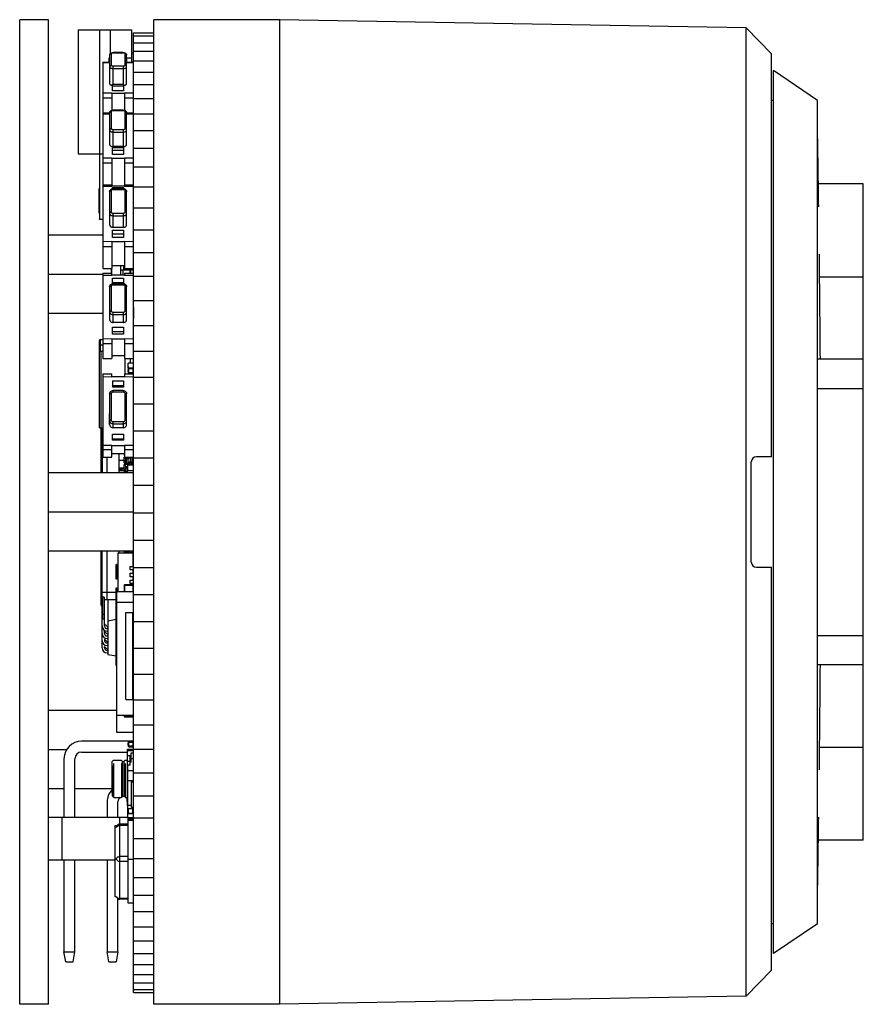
# Model space of a CAD drawing. Header units: inches. Extents: x -96 to 193, y -89 to 116.
# Tile 17 of 18: x 59 to 108, y -14 to 44. Entities that reach past the tile are written whole.
import ezdxf

# ---------------------------------------------------------------- set-up
doc = ezdxf.new("R2010")
doc.units = ezdxf.units.IN
doc.header["$LTSCALE"] = 1.21
doc.header["$MEASUREMENT"] = 0
doc.layers.get('0').update_dxf_attribs({"linetype": 'CONTINUOUS'})
doc.layers.add('IMPORTED12', color=7, linetype='CONTINUOUS')

msp = doc.modelspace()

# ---------------------------------------------------------------- linework, layer by layer
at = {"color": 7, "linetype": 'Continuous'}
for p, q in [((58.697, -14.419), (58.697, 43.581)), ((60.397, 43.581), (58.697, 43.581)), ((60.397, -14.419), (60.397, 43.581)), ((66.597, -14.419), (66.597, 43.581)), ((73.997, 43.581), (66.597, 43.581)), ((73.997, 43.581), (73.997, -14.419)), ((101.498, 43.101), (73.997, 43.581)), ((62.147, 42.981), (62.147, 35.681)), ((62.147, 42.981), (65.307, 42.981)), ((63.427, 35.681), (63.427, 42.981)), ((64.027, 42.981), (64.027, 41.576)), ((65.307, 41.088), (65.307, 42.981)), ((101.498, -13.938), (101.498, 43.101)), ((102.997, 41.575), (101.498, 43.101)), ((65.397, -13.732), (65.397, 42.809)), ((65.397, 42.809), (66.597, 42.809)), ((65.397, 42.628), (66.597, 42.628)), ((65.397, 42.224), (66.597, 42.224)), ((63.977, 41.088), (63.977, 41.331)), ((63.997, 41.331), (63.977, 41.331)), ((63.997, 41.289), (63.977, 41.289)), ((63.997, 41.498), (63.997, 39.808)), ((64.097, 40.886), (64.097, 41.588)), ((64.197, 41.632), (64.197, 41.642)), ((64.797, 41.642), (64.197, 41.642)), ((64.197, 41.632), (64.797, 41.632)), ((64.797, 41.642), (64.797, 41.632)), ((64.897, 41.588), (64.897, 40.886)), ((64.997, 39.808), (64.997, 41.498)), ((64.997, 41.331), (65.307, 41.331)), ((65.007, 41.088), (65.007, 41.331)), ((65.397, 41.619), (65.307, 41.619)), ((65.397, 41.733), (66.597, 41.733)), ((102.997, 17.831), (102.997, 41.575)), ((63.597, 41.088), (63.597, 28.929)), ((63.597, 41.088), (63.997, 41.088)), ((63.597, 41.068), (63.997, 41.067)), ((64.197, 39.792), (64.197, 40.842)), ((64.797, 40.842), (64.197, 40.842)), ((64.197, 40.709), (64.797, 40.709)), ((64.797, 40.842), (64.797, 39.792)), ((64.997, 41.088), (65.397, 41.088)), ((64.997, 41.067), (65.397, 41.068)), ((65.397, 41.092), (65.307, 41.092)), ((65.397, 41.157), (66.597, 41.157)), ((65.397, 40.497), (66.597, 40.497)), ((103.097, -11.419), (103.097, 40.581)), ((105.697, 38.831), (103.097, 40.581)), ((64.172, 39.391), (64.172, 39.792)), ((64.172, 39.792), (64.822, 39.792)), ((64.822, 39.661), (64.172, 39.661)), ((64.822, 39.792), (64.822, 39.391)), ((65.397, 39.755), (66.597, 39.755)), ((64.125, 39.251), (63.597, 39.249)), ((63.597, 38.981), (64.125, 38.981)), ((64.125, 39.252), (64.125, 38.245)), ((64.125, 39.251), (64.87, 39.251)), ((64.822, 39.391), (64.172, 39.391)), ((64.87, 39.252), (64.87, 38.245)), ((65.397, 39.249), (64.87, 39.251)), ((64.87, 38.981), (65.397, 38.981)), ((65.397, 38.934), (66.597, 38.934)), ((103.097, 38.831), (102.997, 38.831)), ((105.697, -9.669), (105.697, 38.831)), ((63.597, 38.086), (63.997, 38.086)), ((63.597, 38.041), (63.997, 38.039)), ((63.997, 38.094), (63.997, 36.232)), ((64.097, 37.164), (64.097, 38.171)), ((64.197, 38.234), (64.197, 38.257)), ((64.797, 38.257), (64.197, 38.257)), ((64.197, 38.234), (64.797, 38.234)), ((64.797, 38.257), (64.797, 38.234)), ((64.897, 38.171), (64.897, 37.164)), ((64.997, 36.232), (64.997, 38.094)), ((64.997, 38.086), (65.397, 38.086)), ((64.997, 38.039), (65.397, 38.041)), ((65.397, 38.036), (66.597, 38.036)), ((64.197, 36.106), (64.197, 37.101)), ((64.797, 37.101), (64.197, 37.101)), ((64.197, 36.961), (64.797, 36.961)), ((64.797, 37.101), (64.797, 36.106)), ((65.397, 37.064), (66.597, 37.064)), ((64.172, 35.634), (64.172, 36.056)), ((64.172, 36.056), (64.822, 36.056)), ((64.797, 36.106), (64.197, 36.106)), ((64.822, 36.056), (64.822, 35.634)), ((65.397, 36.022), (66.597, 36.022)), ((62.147, 35.681), (63.597, 35.681)), ((63.397, 35.681), (63.397, 31.822)), ((64.125, 35.433), (63.597, 35.429)), ((64.125, 35.433), (64.125, 33.768)), ((64.125, 35.433), (64.87, 35.433)), ((64.822, 35.867), (64.172, 35.867)), ((64.822, 35.634), (64.172, 35.634)), ((64.87, 35.433), (64.87, 33.768)), ((65.397, 35.429), (64.87, 35.433)), ((63.597, 35.148), (64.125, 35.148)), ((64.87, 35.148), (65.397, 35.148)), ((65.397, 34.911), (66.597, 34.911)), ((63.385, 32.181), (63.385, 33.643)), ((63.597, 33.85), (64.125, 33.85)), ((63.597, 33.773), (64.125, 33.769)), ((64.87, 33.768), (64.125, 33.768)), ((64.172, 33.622), (64.172, 33.702)), ((64.172, 33.702), (64.822, 33.702)), ((64.822, 33.702), (64.822, 33.622)), ((64.87, 33.85), (65.397, 33.85)), ((64.87, 33.769), (65.397, 33.773)), ((65.397, 33.737), (66.597, 33.737)), ((108.397, 33.915), (105.727, 33.915)), ((108.397, -4.752), (108.397, 33.915)), ((63.997, 33.446), (63.997, 31.508)), ((64.097, 32.247), (64.097, 33.507)), ((64.197, 33.586), (64.197, 33.625)), ((64.797, 33.625), (64.197, 33.625)), ((64.197, 33.586), (64.797, 33.586)), ((64.797, 33.625), (64.797, 33.586)), ((64.897, 33.507), (64.897, 32.247)), ((64.997, 31.508), (64.997, 33.446)), ((65.397, 32.502), (66.597, 32.502)), ((64.197, 31.35), (64.197, 32.168)), ((64.797, 32.168), (64.197, 32.168)), ((64.197, 32.027), (64.797, 32.027)), ((64.797, 32.168), (64.797, 31.35)), ((63.397, 31.816), (63.397, 31.822)), ((63.397, 31.822), (63.597, 31.822)), ((63.597, 31.816), (63.397, 31.816)), ((64.797, 31.35), (64.197, 31.35)), ((63.597, 30.881), (60.397, 30.881)), ((64.172, 30.759), (64.172, 31.18)), ((64.172, 31.18), (64.822, 31.18)), ((64.822, 30.944), (64.172, 30.944)), ((64.822, 30.759), (64.172, 30.759)), ((64.822, 31.18), (64.822, 30.759)), ((65.397, 31.211), (66.597, 31.211)), ((64.125, 30.508), (63.597, 30.503)), ((63.597, 30.222), (64.125, 30.222)), ((64.125, 30.508), (64.125, 28.929)), ((64.125, 30.508), (64.87, 30.508)), ((64.87, 30.508), (64.87, 28.929)), ((65.397, 30.503), (64.87, 30.508)), ((64.87, 30.222), (65.397, 30.222)), ((65.397, 29.867), (66.597, 29.867)), ((64.125, 29.093), (64.87, 29.093)), ((64.632, 29.093), (64.632, 28.523)), ((64.812, 29.093), (64.812, 28.841)), ((63.597, 28.581), (60.397, 28.581)), ((63.597, 28.929), (64.125, 28.929)), ((63.597, 28.645), (63.597, 23.615)), ((63.597, 28.645), (64.125, 28.645)), ((63.597, 28.529), (64.125, 28.524)), ((64.097, 28.929), (64.097, 28.645)), ((64.114, 28.645), (64.114, 28.929)), ((64.125, 28.523), (64.125, 28.645)), ((64.87, 28.523), (64.125, 28.523)), ((64.632, 28.841), (65.397, 28.841)), ((64.787, 28.523), (64.787, 28.841)), ((64.87, 28.929), (65.397, 28.929)), ((64.87, 28.645), (64.87, 28.523)), ((64.87, 28.645), (65.397, 28.645)), ((64.87, 28.524), (65.397, 28.529)), ((65.2, 28.645), (65.2, 28.841)), ((65.217, 28.841), (65.217, 28.645)), ((65.381, 28.929), (65.381, 28.841)), ((65.397, 28.475), (66.597, 28.475)), ((105.775, 28.442), (108.397, 28.442)), ((64.097, 26.431), (64.097, 27.881)), ((64.172, 28.026), (64.172, 28.361)), ((64.172, 28.361), (64.822, 28.361)), ((64.822, 28.09), (64.172, 28.09)), ((64.797, 28.029), (64.197, 28.029)), ((64.197, 27.971), (64.797, 27.971)), ((64.797, 28.029), (64.797, 27.971)), ((64.822, 28.361), (64.822, 28.026)), ((64.897, 27.881), (64.897, 26.431)), ((63.997, 27.839), (63.997, 25.924)), ((64.997, 25.924), (64.997, 27.839)), ((65.397, 27.039), (66.597, 27.039)), ((63.597, 26.281), (60.397, 26.281)), ((64.197, 25.742), (64.197, 26.34)), ((64.797, 26.34), (64.197, 26.34)), ((64.197, 26.207), (64.797, 26.207)), ((64.797, 26.34), (64.797, 25.742)), ((64.797, 25.742), (64.197, 25.742)), ((65.397, 25.564), (66.597, 25.564)), ((64.172, 25.063), (64.172, 25.461)), ((64.172, 25.461), (64.822, 25.461)), ((64.822, 25.189), (64.172, 25.189)), ((64.822, 25.063), (64.172, 25.063)), ((64.822, 25.461), (64.822, 25.063)), ((63.397, 19.538), (63.397, 24.688)), ((63.397, 24.438), (63.597, 24.438)), ((63.447, 24.738), (63.43, 24.735)), ((63.447, 24.738), (63.447, 24.058)), ((63.447, 24.738), (63.597, 24.738)), ((64.125, 24.773), (63.597, 24.768)), ((63.597, 24.502), (64.125, 24.502)), ((64.125, 24.773), (64.125, 23.615)), ((64.125, 24.773), (64.87, 24.773)), ((64.87, 24.773), (64.87, 23.615)), ((65.397, 24.768), (64.87, 24.773)), ((64.87, 24.502), (65.397, 24.502)), ((63.397, 24.058), (63.597, 24.058)), ((63.597, 24.038), (63.397, 24.038)), ((63.497, 16.881), (63.497, 24.058)), ((64.125, 23.802), (64.87, 23.802)), ((65.397, 24.054), (66.597, 24.054)), ((63.597, 23.615), (64.125, 23.615)), ((64.87, 23.615), (65.397, 23.615)), ((64.897, 23.615), (64.897, 22.713)), ((65.097, 23.045), (65.097, 23.346)), ((65.397, 23.346), (65.097, 23.346)), ((65.197, 23.615), (65.197, 23.346)), ((108.397, 23.581), (105.697, 23.581)), ((63.597, 22.713), (63.597, 17.821)), ((63.597, 22.713), (64.125, 22.713)), ((64.125, 22.548), (64.125, 22.713)), ((64.87, 22.713), (64.87, 22.548)), ((64.87, 22.713), (65.397, 22.713)), ((65.09, 22.857), (65.09, 22.964)), ((65.09, 22.964), (65.093, 22.964)), ((65.093, 22.875), (65.09, 22.875)), ((65.09, 22.867), (65.093, 22.867)), ((65.09, 22.858), (65.093, 22.858)), ((65.09, 22.857), (65.093, 22.857)), ((65.093, 23.029), (65.093, 22.785)), ((65.093, 23.029), (65.397, 23.029)), ((65.367, 22.785), (65.093, 22.785)), ((65.096, 23.162), (65.096, 23.044)), ((65.096, 23.162), (65.097, 23.162)), ((65.096, 23.126), (65.097, 23.126)), ((65.096, 23.087), (65.097, 23.087)), ((65.097, 23.08), (65.096, 23.08)), ((65.096, 23.058), (65.097, 23.058)), ((65.123, 22.754), (65.123, 23.059)), ((65.367, 23.059), (65.123, 23.059)), ((65.123, 22.754), (65.367, 22.754)), ((65.197, 22.754), (65.197, 22.713)), ((65.367, 23.059), (65.367, 22.754)), ((63.597, 22.554), (64.125, 22.549)), ((64.87, 22.548), (64.125, 22.548)), ((64.172, 22.299), (64.172, 21.943)), ((64.172, 22.299), (64.822, 22.299)), ((64.822, 22.299), (64.822, 21.943)), ((64.87, 22.549), (65.397, 22.554)), ((65.397, 22.515), (66.597, 22.515)), ((63.997, 21.536), (63.997, 19.742)), ((64.097, 19.992), (64.097, 21.557)), ((64.822, 22.005), (64.172, 22.005)), ((64.822, 21.943), (64.172, 21.943)), ((64.197, 21.655), (64.197, 21.734)), ((64.797, 21.734), (64.197, 21.734)), ((64.197, 21.655), (64.797, 21.655)), ((64.797, 21.734), (64.797, 21.655)), ((64.897, 21.557), (64.897, 19.992)), ((64.997, 19.742), (64.997, 21.536)), ((105.697, 21.858), (108.397, 21.858)), ((65.397, 20.95), (66.597, 20.95)), ((64.197, 19.547), (64.197, 19.894)), ((64.797, 19.894), (64.197, 19.894)), ((64.197, 19.775), (64.797, 19.775)), ((64.797, 19.894), (64.797, 19.547)), ((63.397, 19.538), (63.597, 19.538)), ((63.522, 16.881), (63.522, 19.538)), ((63.547, 19.538), (63.547, 16.881)), ((63.597, 19.266), (63.547, 19.266)), ((63.572, 19.538), (63.572, 19.266)), ((64.172, 18.813), (64.172, 19.169)), ((64.172, 19.169), (64.822, 19.169)), ((64.797, 19.547), (64.197, 19.547)), ((64.822, 19.169), (64.822, 18.813)), ((65.397, 19.365), (66.597, 19.365)), ((64.822, 18.875), (64.172, 18.875)), ((64.822, 18.813), (64.172, 18.813)), ((64.125, 18.501), (63.597, 18.495)), ((63.597, 18.258), (64.125, 18.258)), ((64.125, 17.821), (64.125, 18.501)), ((64.125, 18.501), (64.87, 18.501)), ((64.125, 18.024), (64.87, 18.024)), ((64.547, 18.024), (64.547, 16.881)), ((64.847, 18.024), (64.847, 17.916)), ((64.87, 18.501), (64.87, 17.821)), ((65.397, 18.495), (64.87, 18.501)), ((64.87, 18.258), (65.397, 18.258)), ((63.597, 17.821), (64.125, 17.821)), ((63.847, 16.881), (63.847, 17.821)), ((64.947, 17.616), (64.547, 17.616)), ((64.847, 17.916), (64.87, 17.938)), ((64.87, 17.916), (64.847, 17.916)), ((64.847, 17.481), (64.847, 17.816)), ((64.947, 17.716), (64.847, 17.816)), ((64.847, 17.816), (65.197, 17.816)), ((64.947, 17.581), (64.847, 17.481)), ((64.847, 17.481), (64.947, 17.481)), ((64.87, 17.821), (65.397, 17.821)), ((64.947, 17.466), (64.947, 17.716)), ((64.977, 17.716), (64.947, 17.716)), ((65.097, 17.706), (64.947, 17.706)), ((64.947, 17.466), (65.097, 17.466)), ((64.977, 17.716), (64.977, 17.466)), ((65.067, 17.716), (65.067, 17.466)), ((65.097, 17.716), (65.067, 17.716)), ((65.097, 17.716), (65.197, 17.816)), ((65.097, 17.466), (65.097, 17.716)), ((65.097, 17.541), (65.297, 17.541)), ((65.097, 17.481), (65.197, 17.481)), ((65.138, 17.541), (65.197, 17.481)), ((65.197, 17.816), (65.197, 17.481)), ((65.215, 17.333), (65.215, 17.466)), ((65.397, 17.466), (65.215, 17.466)), ((65.29, 17.466), (65.29, 17.333)), ((65.297, 17.821), (65.297, 17.333)), ((65.397, 17.764), (66.597, 17.764)), ((101.797, 11.631), (101.797, 17.531)), ((102.997, 17.831), (102.097, 17.831)), ((65.397, 16.881), (60.397, 16.881)), ((64.547, 17.181), (64.947, 17.181)), ((64.947, 17.016), (64.547, 17.016)), ((64.597, 17.181), (64.597, 17.016)), ((64.647, 17.181), (64.647, 17.016)), ((64.909, 17.066), (64.647, 17.138)), ((64.791, 17.099), (64.647, 17.059)), ((64.847, 17.181), (64.847, 17.381)), ((64.847, 17.381), (64.947, 17.281)), ((65.197, 17.381), (64.847, 17.381)), ((64.847, 17.016), (64.847, 16.881)), ((64.909, 17.066), (64.945, 17.066)), ((64.913, 16.881), (64.947, 16.916)), ((64.945, 17.016), (64.945, 17.181)), ((64.947, 16.916), (64.947, 17.281)), ((64.947, 17.271), (65.072, 17.271)), ((65.062, 17.166), (64.947, 17.166)), ((64.947, 16.926), (65.052, 16.926)), ((64.947, 16.916), (65.052, 16.916)), ((64.977, 16.926), (64.977, 17.271)), ((65.052, 16.881), (65.052, 17.005)), ((65.062, 17.084), (65.062, 17.241)), ((65.072, 17.241), (65.062, 17.241)), ((65.072, 17.163), (65.062, 17.163)), ((65.072, 17.084), (65.062, 17.084)), ((65.067, 17.241), (65.067, 17.271)), ((65.072, 17.003), (65.072, 17.333)), ((65.397, 17.333), (65.072, 17.333)), ((65.397, 17.003), (65.072, 17.003)), ((65.197, 17.381), (65.149, 17.333)), ((65.197, 17.333), (65.197, 17.381)), ((65.397, 16.154), (66.597, 16.154)), ((65.397, 14.581), (60.397, 14.581)), ((65.397, 14.539), (66.597, 14.539)), ((65.397, 12.923), (66.597, 12.923)), ((65.397, 12.281), (60.397, 12.281)), ((63.497, 9.081), (63.497, 12.281)), ((63.522, 9.081), (63.522, 12.281)), ((63.547, 8.564), (63.547, 12.281)), ((63.847, 9.431), (63.847, 12.281)), ((64.547, 12.281), (64.547, 12.159)), ((64.847, 12.281), (64.847, 12.159)), ((64.947, 12.216), (64.882, 12.281)), ((64.947, 12.159), (64.947, 12.216)), ((64.977, 12.216), (64.947, 12.216)), ((65.097, 12.206), (64.947, 12.206)), ((64.977, 12.216), (64.977, 12.159)), ((65.067, 12.216), (65.067, 12.159)), ((65.097, 12.216), (65.067, 12.216)), ((65.163, 12.281), (65.097, 12.216)), ((65.097, 12.159), (65.097, 12.216)), ((65.197, 12.159), (65.197, 12.281)), ((65.297, 12.281), (65.297, 12.169)), ((64.477, 12.159), (64.477, 9.876)), ((65.377, 12.159), (64.477, 12.159)), ((65.397, 12.169), (65.197, 12.169)), ((65.377, 11.369), (65.377, 12.159)), ((65.397, 11.869), (65.377, 11.869)), ((65.377, 11.769), (65.397, 11.769)), ((65.377, 11.686), (65.382, 11.686)), ((65.382, 11.547), (65.382, 11.686)), ((65.397, 11.666), (65.382, 11.666)), ((64.377, 10.627), (64.377, 11.493)), ((64.397, 11.493), (64.377, 11.493)), ((64.397, 11.469), (64.377, 11.469)), ((64.397, 11.493), (64.397, 10.627)), ((65.197, 11.169), (65.197, 11.369)), ((65.197, 11.369), (65.397, 11.369)), ((65.397, 11.169), (65.197, 11.169)), ((65.397, 11.547), (65.377, 11.547)), ((65.397, 11.546), (65.377, 11.546)), ((65.377, 11.519), (65.397, 11.519)), ((65.377, 10.969), (65.377, 11.169)), ((65.397, 11.313), (66.597, 11.313)), ((102.097, 11.331), (102.997, 11.331)), ((102.997, -12.412), (102.997, 11.331)), ((64.397, 10.652), (64.377, 10.652)), ((64.397, 10.627), (64.377, 10.627)), ((65.197, 10.769), (65.197, 10.969)), ((65.197, 10.969), (65.397, 10.969)), ((65.397, 10.769), (65.197, 10.769)), ((65.197, 10.369), (65.197, 10.569)), ((65.197, 10.569), (65.397, 10.569)), ((65.377, 10.569), (65.377, 10.769)), ((63.547, 9.866), (64.377, 9.866)), ((64.377, 5.546), (64.377, 10.119)), ((64.377, 10.119), (64.397, 10.119)), ((64.377, 10.118), (64.397, 10.118)), ((64.377, 10.072), (64.397, 10.072)), ((64.377, 9.958), (64.397, 9.958)), ((64.397, 10.119), (64.397, 1.61)), ((65.397, 9.876), (64.397, 9.876)), ((64.862, 10.28), (64.862, 9.876)), ((64.862, 10.28), (65.382, 10.28)), ((64.882, 9.876), (64.882, 10.3)), ((65.362, 10.3), (64.882, 10.3)), ((65.397, 10.369), (65.197, 10.369)), ((65.362, 10.3), (65.362, 9.876)), ((65.377, 10.293), (65.377, 10.369)), ((65.382, 9.876), (65.382, 10.28)), ((65.382, 10.169), (65.397, 10.169)), ((65.397, 9.969), (65.382, 9.969)), ((63.672, 9.566), (63.547, 9.566)), ((63.572, 9.566), (63.572, 8.266)), ((63.672, 9.566), (63.672, 8.266)), ((63.697, 7.866), (63.697, 9.431)), ((63.697, 9.431), (64.377, 9.431)), ((63.897, 9.431), (63.897, 8.16)), ((64.377, 9.74), (64.397, 9.74)), ((64.377, 9.408), (64.397, 9.408)), ((65.397, 9.713), (66.597, 9.713)), ((63.497, 9.081), (63.547, 9.081)), ((64.377, 9.009), (64.397, 9.009)), ((65.397, 9.258), (64.397, 9.258)), ((63.572, 8.566), (63.547, 8.564)), ((63.547, 7.866), (63.547, 8.564)), ((63.697, 8.266), (63.547, 8.266)), ((63.572, 8.566), (63.672, 8.566)), ((64.377, 8.246), (63.887, 8.16)), ((63.887, 8.16), (63.887, 6.189)), ((64.377, 8.594), (64.397, 8.594)), ((64.947, 3.53), (64.947, 8.652)), ((64.947, 8.652), (65.372, 8.652)), ((65.372, 3.53), (65.372, 8.652)), ((65.397, 8.127), (66.597, 8.127)), ((63.547, 6.581), (63.547, 7.831)), ((63.887, 7.796), (63.697, 7.986)), ((63.697, 7.431), (63.697, 7.606)), ((63.697, 7.551), (63.887, 7.361)), ((63.887, 7.716), (63.847, 7.716)), ((63.887, 7.566), (63.847, 7.566)), ((63.697, 7.086), (63.697, 7.016)), ((63.887, 6.896), (63.697, 7.086)), ((63.847, 7.281), (63.887, 7.281)), ((63.847, 7.131), (63.887, 7.131)), ((105.697, 7.305), (108.397, 7.305)), ((63.697, 6.581), (63.697, 6.651)), ((63.697, 6.651), (63.887, 6.461)), ((63.887, 6.866), (63.847, 6.866)), ((63.887, 6.716), (63.847, 6.716)), ((63.847, 6.431), (63.887, 6.431)), ((64.377, 6.69), (64.397, 6.69)), ((65.397, 6.563), (66.597, 6.563)), ((63.847, 6.281), (63.887, 6.281)), ((63.887, 6.189), (64.377, 6.103)), ((64.397, 6.153), (64.377, 6.153)), ((64.377, 6.059), (64.397, 6.059)), ((64.377, 5.986), (64.397, 5.986)), ((64.377, 5.939), (64.397, 5.939)), ((64.377, 5.934), (64.397, 5.934)), ((64.377, 5.875), (64.397, 5.875)), ((64.377, 5.859), (64.397, 5.859)), ((64.377, 5.788), (64.397, 5.788)), ((64.377, 5.709), (64.397, 5.709)), ((64.377, 5.641), (64.397, 5.641)), ((64.377, 5.603), (64.397, 5.603)), ((64.377, 5.546), (64.397, 5.546)), ((108.397, 5.581), (105.697, 5.581)), ((65.397, 5.023), (66.597, 5.023)), ((64.947, 3.53), (65.372, 3.53)), ((65.397, 3.513), (66.597, 3.513)), ((64.397, 2.881), (60.397, 2.881)), ((65.397, 2.6), (64.397, 2.6)), ((64.862, 2.6), (64.862, 2.527)), ((65.382, 2.527), (64.862, 2.527)), ((64.882, 2.507), (64.882, 2.6)), ((64.882, 2.507), (65.362, 2.507)), ((65.362, 2.6), (65.362, 2.507)), ((65.382, 2.527), (65.382, 2.6)), ((65.397, 2.038), (66.597, 2.038)), ((64.397, 1.61), (65.397, 1.61)), ((61.467, 0.581), (60.397, 0.581)), ((65.397, 1.081), (62.347, 1.081)), ((65.047, -2.703), (65.047, 0.611)), ((65.047, 0.611), (65.377, 0.611)), ((65.09, 0.854), (65.09, 0.961)), ((65.09, 0.961), (65.093, 0.961)), ((65.093, 0.873), (65.09, 0.873)), ((65.09, 0.864), (65.093, 0.864)), ((65.09, 0.856), (65.093, 0.856)), ((65.09, 0.854), (65.093, 0.854)), ((65.093, 1.026), (65.093, 0.783)), ((65.093, 1.026), (65.397, 1.026)), ((65.367, 0.783), (65.093, 0.783)), ((65.123, 0.752), (65.123, 1.057)), ((65.367, 1.057), (65.123, 1.057)), ((65.123, 0.752), (65.367, 0.752)), ((65.367, 1.057), (65.367, 0.752)), ((65.377, 0.611), (65.377, 0.384)), ((65.397, 0.602), (66.597, 0.602)), ((105.775, 0.721), (108.397, 0.721)), ((61.307, 0.041), (61.307, -3.419)), ((61.947, -3.419), (61.947, 0.041)), ((62.347, 0.441), (65.047, 0.441)), ((65.047, 0.535), (65.377, 0.535)), ((65.197, 0.218), (65.047, 0.218)), ((65.197, -0.329), (65.197, 0.218)), ((65.247, 0.384), (65.247, -0.171)), ((65.397, 0.384), (65.247, 0.384)), ((65.397, 0.032), (65.247, 0.032)), ((65.397, 0.564), (65.377, 0.564)), ((65.377, 0.423), (65.397, 0.423)), ((64.147, -0.116), (64.217, -0.046)), ((64.147, -1.976), (64.147, -0.116)), ((64.167, -2.158), (64.167, -0.368)), ((64.217, -0.046), (64.677, -0.046)), ((64.237, -2.228), (64.237, -0.228)), ((64.747, -0.116), (64.677, -0.046)), ((64.697, -0.228), (64.697, -2.228)), ((64.747, -0.278), (64.747, -0.116)), ((64.747, -0.116), (64.837, -0.116)), ((64.767, -2.158), (64.767, -0.298)), ((64.837, -0.116), (64.907, -0.046)), ((64.837, -0.116), (64.837, -0.298)), ((64.857, -0.298), (64.857, -2.158)), ((64.907, -0.046), (65.047, -0.046)), ((64.927, -2.228), (64.927, -0.228)), ((65.197, -0.123), (65.047, -0.123)), ((65.067, -0.523), (65.047, -0.523)), ((65.067, -2.88), (65.067, -0.329)), ((65.197, -0.329), (65.067, -0.329)), ((65.047, -1.082), (65.067, -1.082)), ((65.397, -0.669), (65.067, -0.669)), ((65.397, -0.79), (66.597, -0.79)), ((61.307, -1.719), (60.397, -1.719)), ((64.147, -1.719), (61.947, -1.719)), ((65.067, -1.226), (65.397, -1.226)), ((65.267, -1.226), (65.267, -2.821)), ((65.397, -1.339), (65.267, -1.339)), ((64.147, -1.976), (64.167, -1.996)), ((64.167, -2.158), (64.237, -2.228)), ((64.237, -2.228), (64.697, -2.228)), ((64.767, -2.158), (64.697, -2.228)), ((64.767, -2.158), (64.857, -2.158)), ((64.857, -2.158), (64.927, -2.228)), ((64.927, -2.228), (65.047, -2.228)), ((65.027, -2.476), (65.027, -2.228)), ((65.397, -2.134), (66.597, -2.134)), ((63.847, -2.499), (63.847, -3.419)), ((64.487, -3.419), (64.487, -2.499)), ((65.047, -2.476), (65.027, -2.476)), ((65.067, -2.538), (65.047, -2.538)), ((65.047, -2.703), (65.067, -2.703)), ((65.062, -3.258), (65.062, -2.703)), ((65.067, -2.757), (65.062, -2.757)), ((65.062, -2.771), (65.067, -2.771)), ((65.067, -2.772), (65.062, -2.772)), ((65.067, -2.842), (65.062, -2.842)), ((65.062, -2.856), (65.067, -2.856)), ((65.072, -2.885), (65.062, -2.885)), ((65.072, -2.894), (65.062, -2.894)), ((65.267, -2.707), (65.067, -2.707)), ((65.067, -2.88), (65.397, -2.88)), ((65.072, -3.434), (65.072, -2.88)), ((65.097, -2.88), (65.097, -3.183)), ((65.397, -2.821), (65.267, -2.821)), ((65.372, -3.183), (65.372, -2.88)), ((65.072, -3.419), (60.397, -3.419)), ((61.197, -5.919), (61.197, -3.419)), ((64.597, -8.233), (64.597, -3.419)), ((65.072, -2.957), (65.062, -2.957)), ((65.072, -2.97), (65.062, -2.97)), ((65.072, -3.018), (65.062, -3.018)), ((65.072, -3.09), (65.062, -3.09)), ((65.072, -3.093), (65.062, -3.093)), ((65.072, -3.105), (65.062, -3.105)), ((65.072, -3.12), (65.062, -3.12)), ((65.072, -3.134), (65.062, -3.134)), ((65.072, -3.225), (65.062, -3.225)), ((65.062, -3.258), (65.072, -3.258)), ((65.097, -3.13), (65.072, -3.13)), ((65.072, -3.165), (65.097, -3.165)), ((65.397, -3.201), (65.072, -3.201)), ((65.397, -3.434), (65.072, -3.434)), ((65.09, -3.577), (65.09, -3.434)), ((65.09, -3.465), (65.093, -3.465)), ((65.093, -3.478), (65.09, -3.478)), ((65.093, -3.434), (65.093, -3.514)), ((65.372, -3.183), (65.097, -3.183)), ((65.123, -3.587), (65.123, -3.434)), ((65.123, -3.462), (65.367, -3.462)), ((65.123, -3.471), (65.367, -3.471)), ((65.367, -3.434), (65.367, -3.587)), ((65.372, -3.024), (65.397, -3.024)), ((65.397, -3.13), (65.372, -3.13)), ((65.393, -3.093), (65.397, -3.093)), ((65.397, -3.425), (66.597, -3.425)), ((64.297, -3.882), (64.297, -8.06)), ((64.297, -3.882), (64.451, -3.882)), ((65.097, -3.809), (64.597, -3.809)), ((65.097, -3.881), (64.597, -3.881)), ((65.093, -3.496), (65.09, -3.496)), ((65.09, -3.506), (65.093, -3.506)), ((65.09, -3.564), (65.093, -3.564)), ((65.093, -3.577), (65.09, -3.577)), ((65.093, -3.51), (65.093, -3.514)), ((65.095, -3.505), (65.094, -3.508)), ((65.099, -3.501), (65.096, -3.504)), ((65.097, -8.456), (65.097, -3.587)), ((65.397, -3.587), (65.097, -3.587)), ((65.103, -3.498), (65.1, -3.5)), ((65.108, -3.495), (65.105, -3.497)), ((65.123, -3.493), (65.367, -3.493)), ((65.397, -4.66), (66.597, -4.66)), ((108.397, -4.752), (105.727, -4.752)), ((65.097, -5.719), (64.597, -5.719)), ((64.297, -5.919), (60.397, -5.919)), ((61.307, -5.919), (61.307, -11.319)), ((61.947, -11.319), (61.947, -5.919)), ((63.847, -5.919), (63.847, -11.319)), ((64.297, -5.874), (64.397, -5.874)), ((65.097, -6.001), (64.597, -6.001)), ((65.397, -5.885), (65.097, -5.885)), ((65.397, -5.834), (66.597, -5.834)), ((65.397, -6.944), (66.597, -6.944)), ((64.297, -8.06), (64.404, -8.06)), ((65.397, -7.987), (66.597, -7.987)), ((64.487, -11.319), (64.487, -8.196)), ((65.097, -8.186), (64.597, -8.186)), ((65.097, -8.233), (64.597, -8.233)), ((65.397, -8.456), (65.097, -8.456)), ((65.397, -8.959), (66.597, -8.959)), ((65.397, -9.857), (66.597, -9.857)), ((103.097, -9.669), (102.997, -9.669)), ((105.697, -9.669), (103.097, -11.419)), ((65.397, -10.678), (66.597, -10.678)), ((61.307, -11.319), (61.947, -11.319)), ((61.407, -11.919), (61.307, -11.319)), ((61.847, -11.919), (61.947, -11.319)), ((63.847, -11.319), (64.487, -11.319)), ((63.947, -11.919), (63.847, -11.319)), ((64.487, -11.319), (64.387, -11.919)), ((65.397, -11.42), (66.597, -11.42)), ((61.407, -11.919), (61.847, -11.919)), ((63.947, -11.919), (64.387, -11.919)), ((65.397, -12.08), (66.597, -12.08)), ((65.397, -12.656), (66.597, -12.656)), ((102.997, -12.412), (101.498, -13.938)), ((65.397, -13.147), (66.597, -13.147)), ((65.397, -13.55), (66.597, -13.55)), ((65.397, -13.732), (66.597, -13.732)), ((60.397, -14.419), (58.697, -14.419)), ((73.997, -14.419), (66.597, -14.419)), ((101.498, -13.938), (73.997, -14.419))]:
    msp.add_line(p, q, dxfattribs=at)
at = {"color": 6, "linetype": 'Continuous'}
for q in [(65.397, 26.632), (65.407, 25.972)]:
    msp.add_line((65.407, 26.632), q, dxfattribs=at)
at = {"color": 7, "linetype": 'Continuous'}
for centre, radius, start, end in [((-1166.704, 14.581), 1272.602, 0.80931, 1.009113), ((-1166.704, 14.581), 1272.602, 0.405272, 0.684108), ((63.447, 24.688), 0.05, 111.00342, 180), ((65.123, 23.029), 0.0305, 90, 180), ((65.123, 22.785), 0.0305, 180, 270), ((102.097, 17.531), 0.3, 90, 180), ((65.224, 17.005), 0.173, 152.79289, 180), ((65.362, 11.686), 0.02, 0, 39.06369), ((102.097, 11.631), 0.3, 180, 270), ((64.397, 10.016), 0.15, 290.31975, 302.51655), ((64.882, 10.28), 0.02, 90, 180), ((65.362, 10.28), 0.02, 0, 90), ((63.847, 7.866), 0.3, 180, 270), ((63.847, 7.866), 0.15, 180, 270), ((63.847, 7.431), 0.3, 180, 270), ((63.847, 7.016), 0.3, 180, 270), ((63.847, 7.431), 0.15, 180, 270), ((63.847, 7.016), 0.15, 180, 270), ((63.847, 6.581), 0.3, 180, 270), ((63.847, 6.581), 0.15, 180, 270), ((-1166.704, 14.581), 1272.602, 359.315892, 359.594728), ((64.882, 2.527), 0.02, 180, 270), ((65.362, 2.527), 0.02, 270, 0), ((62.347, 0.041), 1.04, 90, 180), ((65.123, 1.026), 0.0305, 90, 180), ((65.123, 0.783), 0.0305, 180, 270), ((62.347, 0.041), 0.4, 90, 180), ((64.887, -2.499), 1.04, 137.39139, 180), ((64.887, -2.499), 0.4, 135.65667, 180), ((65.123, -3.493), 0.0305, 90, 180), ((65.367, -3.493), 0.0305, 0, 90), ((65.367, -3.078), 0.0305, 280.36324, 360), ((65.367, -3.118), 0.0305, 0, 40.89132), ((-1166.704, 14.581), 1272.602, 358.990887, 359.19069), ((64.597, -4.009), 0.2, 90, 180), ((64.597, -4.182), 0.301, 90.00335, 91.96842), ((65.109, -3.514), 0.0166, 157.71523, 163.02825), ((65.112, -3.516), 0.0202, 141.90479, 147.37434), ((65.116, -3.52), 0.0253, 128.7676, 133.69262), ((65.119, -3.525), 0.0312, 117.56589, 121.8477), ((65.122, -3.53), 0.037, 107.70446, 111.3666), ((65.123, -3.532), 0.0395, 101.55079, 107.65154), ((65.123, -3.534), 0.0412, 98.65857, 101.56309), ((65.123, -3.535), 0.0428, 89.99768, 98.61843), ((64.597, -8.033), 0.2, 187.9033, 270)]:
    msp.add_arc(centre, radius, start, end, dxfattribs=at)
msp.add_ellipse((63.672, 8.416), major_axis=(-0.061, 0.137), ratio=1, start_param=-0.585171, end_param=-0.417723, dxfattribs=at)
for points, knots in [([(63.997, 41.498), (63.997, 41.509), (64.001, 41.532), (64.015, 41.563), (64.037, 41.59), (64.064, 41.61), (64.094, 41.624), (64.138, 41.638), (64.174, 41.642), (64.197, 41.642)], [0, 0, 0, 0, 0.125333, 0.249676, 0.372164, 0.493062, 0.614583, 0.739367, 1, 1, 1, 1]), ([(63.997, 41.498), (63.997, 41.51), (64.002, 41.528), (64.014, 41.548), (64.031, 41.567), (64.059, 41.583), (64.084, 41.588), (64.097, 41.588)], [0, 0, 0, 0, 0.237272, 0.358995, 0.483214, 0.738091, 1, 1, 1, 1]), ([(64.097, 41.588), (64.097, 41.591), (64.099, 41.597), (64.105, 41.605), (64.115, 41.613), (64.127, 41.619), (64.142, 41.625), (64.166, 41.63), (64.185, 41.632), (64.197, 41.632)], [0, 0, 0, 0, 0.074839, 0.160279, 0.262334, 0.382745, 0.520291, 0.671907, 1, 1, 1, 1]), ([(64.797, 41.642), (64.821, 41.642), (64.857, 41.638), (64.901, 41.624), (64.931, 41.61), (64.958, 41.59), (64.98, 41.563), (64.994, 41.532), (64.997, 41.509), (64.997, 41.498)], [0, 0, 0, 0, 0.260679, 0.385483, 0.50697, 0.627866, 0.750327, 0.874647, 1, 1, 1, 1]), ([(64.797, 41.632), (64.81, 41.632), (64.829, 41.63), (64.853, 41.625), (64.868, 41.619), (64.88, 41.613), (64.89, 41.605), (64.896, 41.597), (64.897, 41.591), (64.897, 41.588)], [0, 0, 0, 0, 0.328093, 0.479709, 0.617255, 0.737666, 0.839721, 0.925161, 1, 1, 1, 1]), ([(64.897, 41.588), (64.91, 41.588), (64.936, 41.583), (64.964, 41.567), (64.981, 41.548), (64.993, 41.528), (64.997, 41.51), (64.997, 41.498)], [0, 0, 0, 0, 0.261839, 0.516677, 0.640909, 0.762664, 1, 1, 1, 1]), ([(64.097, 40.886), (64.084, 40.886), (64.059, 40.882), (64.031, 40.865), (64.014, 40.847), (64.002, 40.826), (63.997, 40.808), (63.997, 40.796)], [0, 0, 0, 0, 0.261839, 0.516677, 0.640909, 0.762664, 1, 1, 1, 1]), ([(63.997, 40.796), (63.997, 40.791), (64.001, 40.778), (64.013, 40.761), (64.032, 40.746), (64.057, 40.733), (64.087, 40.723), (64.134, 40.712), (64.172, 40.709), (64.197, 40.709)], [0, 0, 0, 0, 0.074852, 0.160258, 0.262309, 0.382706, 0.520244, 0.671886, 1, 1, 1, 1]), ([(64.197, 40.842), (64.185, 40.842), (64.166, 40.844), (64.142, 40.849), (64.127, 40.855), (64.115, 40.861), (64.105, 40.869), (64.099, 40.877), (64.097, 40.883), (64.097, 40.886)], [0, 0, 0, 0, 0.328093, 0.479709, 0.617255, 0.737666, 0.839721, 0.925161, 1, 1, 1, 1]), ([(64.897, 40.886), (64.897, 40.883), (64.896, 40.877), (64.89, 40.869), (64.88, 40.861), (64.868, 40.855), (64.853, 40.849), (64.829, 40.844), (64.81, 40.842), (64.797, 40.842)], [0, 0, 0, 0, 0.074839, 0.160279, 0.262334, 0.382745, 0.520291, 0.671907, 1, 1, 1, 1]), ([(64.797, 40.709), (64.823, 40.709), (64.861, 40.712), (64.908, 40.723), (64.938, 40.733), (64.963, 40.746), (64.982, 40.761), (64.994, 40.778), (64.997, 40.791), (64.997, 40.796)], [0, 0, 0, 0, 0.328053, 0.479676, 0.61721, 0.737628, 0.839707, 0.925139, 1, 1, 1, 1]), ([(64.997, 40.796), (64.997, 40.808), (64.993, 40.826), (64.981, 40.847), (64.964, 40.865), (64.936, 40.882), (64.91, 40.886), (64.897, 40.886)], [0, 0, 0, 0, 0.237272, 0.358995, 0.483214, 0.738091, 1, 1, 1, 1]), ([(63.997, 39.808), (63.997, 39.802), (64, 39.791), (64.01, 39.775), (64.027, 39.761), (64.048, 39.749), (64.074, 39.738), (64.116, 39.726), (64.149, 39.722), (64.172, 39.721)], [0, 0, 0, 0, 0.076886, 0.163152, 0.264596, 0.383363, 0.518966, 0.669257, 1, 1, 1, 1]), ([(64.823, 39.721), (64.846, 39.722), (64.879, 39.726), (64.921, 39.738), (64.947, 39.749), (64.968, 39.761), (64.984, 39.775), (64.995, 39.791), (64.997, 39.802), (64.997, 39.808)], [0, 0, 0, 0, 0.330743, 0.481034, 0.616637, 0.735404, 0.836848, 0.923114, 1, 1, 1, 1]), ([(63.997, 38.094), (63.997, 38.105), (64, 38.129), (64.013, 38.162), (64.034, 38.191), (64.069, 38.223), (64.124, 38.25), (64.173, 38.257), (64.197, 38.257)], [0, 0, 0, 0, 0.122924, 0.245689, 0.36837, 0.491491, 0.741645, 1, 1, 1, 1]), ([(63.997, 38.094), (63.997, 38.099), (63.999, 38.109), (64.007, 38.129), (64.026, 38.151), (64.059, 38.167), (64.085, 38.171), (64.097, 38.171)], [0, 0, 0, 0, 0.10955, 0.221797, 0.460163, 0.722267, 1, 1, 1, 1]), ([(64.097, 38.171), (64.097, 38.175), (64.099, 38.184), (64.105, 38.196), (64.114, 38.207), (64.132, 38.22), (64.16, 38.231), (64.185, 38.234), (64.197, 38.234)], [0, 0, 0, 0, 0.096126, 0.197574, 0.308008, 0.42927, 0.70156, 1, 1, 1, 1]), ([(64.797, 38.257), (64.822, 38.257), (64.871, 38.25), (64.926, 38.223), (64.961, 38.191), (64.981, 38.162), (64.994, 38.129), (64.997, 38.105), (64.997, 38.094)], [0, 0, 0, 0, 0.258382, 0.508528, 0.631639, 0.754307, 0.877063, 1, 1, 1, 1]), ([(64.797, 38.234), (64.81, 38.234), (64.835, 38.231), (64.863, 38.22), (64.881, 38.207), (64.89, 38.196), (64.896, 38.184), (64.897, 38.175), (64.897, 38.171)], [0, 0, 0, 0, 0.29844, 0.57073, 0.691992, 0.802426, 0.903874, 1, 1, 1, 1]), ([(64.897, 38.171), (64.91, 38.171), (64.936, 38.167), (64.969, 38.151), (64.988, 38.129), (64.996, 38.109), (64.997, 38.099), (64.997, 38.094)], [0, 0, 0, 0, 0.27766, 0.539728, 0.778143, 0.890435, 1, 1, 1, 1]), ([(64.097, 37.164), (64.085, 37.164), (64.059, 37.161), (64.026, 37.144), (64.007, 37.122), (63.999, 37.102), (63.997, 37.092), (63.997, 37.087)], [0, 0, 0, 0, 0.27766, 0.539728, 0.778143, 0.890435, 1, 1, 1, 1]), ([(64.197, 37.101), (64.185, 37.101), (64.16, 37.104), (64.132, 37.116), (64.114, 37.129), (64.105, 37.14), (64.099, 37.152), (64.097, 37.16), (64.097, 37.164)], [0, 0, 0, 0, 0.29844, 0.57073, 0.691992, 0.802426, 0.903874, 1, 1, 1, 1]), ([(64.897, 37.164), (64.897, 37.16), (64.896, 37.152), (64.89, 37.14), (64.881, 37.129), (64.863, 37.116), (64.835, 37.104), (64.81, 37.101), (64.797, 37.101)], [0, 0, 0, 0, 0.096126, 0.197574, 0.308008, 0.42927, 0.70156, 1, 1, 1, 1]), ([(64.997, 37.087), (64.997, 37.092), (64.996, 37.102), (64.988, 37.122), (64.969, 37.144), (64.936, 37.161), (64.91, 37.164), (64.897, 37.164)], [0, 0, 0, 0, 0.10955, 0.221797, 0.460163, 0.722267, 1, 1, 1, 1]), ([(63.997, 37.087), (63.997, 37.078), (64, 37.061), (64.012, 37.037), (64.031, 37.015), (64.066, 36.989), (64.122, 36.967), (64.172, 36.961), (64.197, 36.961)], [0, 0, 0, 0, 0.096144, 0.197549, 0.307982, 0.429231, 0.701541, 1, 1, 1, 1]), ([(64.797, 36.961), (64.823, 36.961), (64.873, 36.967), (64.929, 36.989), (64.964, 37.015), (64.983, 37.037), (64.995, 37.061), (64.997, 37.078), (64.997, 37.087)], [0, 0, 0, 0, 0.298403, 0.570687, 0.691953, 0.802411, 0.903845, 1, 1, 1, 1]), ([(63.997, 36.232), (63.997, 36.224), (64, 36.206), (64.012, 36.182), (64.031, 36.16), (64.066, 36.134), (64.122, 36.112), (64.172, 36.106), (64.197, 36.106)], [0, 0, 0, 0, 0.096147, 0.197566, 0.308013, 0.429273, 0.701574, 1, 1, 1, 1]), ([(64.797, 36.106), (64.823, 36.106), (64.873, 36.112), (64.929, 36.134), (64.964, 36.16), (64.983, 36.182), (64.995, 36.206), (64.997, 36.224), (64.997, 36.232)], [0, 0, 0, 0, 0.298426, 0.570727, 0.691987, 0.802434, 0.903853, 1, 1, 1, 1]), ([(63.997, 33.446), (63.997, 33.458), (64, 33.482), (64.012, 33.517), (64.032, 33.549), (64.066, 33.585), (64.122, 33.616), (64.172, 33.625), (64.197, 33.625)], [0, 0, 0, 0, 0.122973, 0.246128, 0.369712, 0.494038, 0.744929, 1, 1, 1, 1]), ([(63.997, 33.446), (63.997, 33.45), (63.999, 33.458), (64.005, 33.47), (64.014, 33.481), (64.032, 33.494), (64.06, 33.505), (64.085, 33.507), (64.097, 33.507)], [0, 0, 0, 0, 0.094767, 0.19513, 0.304941, 0.426088, 0.699458, 1, 1, 1, 1]), ([(64.097, 33.507), (64.097, 33.513), (64.099, 33.523), (64.107, 33.543), (64.126, 33.566), (64.159, 33.582), (64.185, 33.586), (64.197, 33.586)], [0, 0, 0, 0, 0.110433, 0.223423, 0.462391, 0.723789, 1, 1, 1, 1]), ([(64.797, 33.625), (64.823, 33.625), (64.873, 33.616), (64.929, 33.585), (64.963, 33.549), (64.982, 33.517), (64.995, 33.482), (64.997, 33.458), (64.997, 33.446)], [0, 0, 0, 0, 0.255085, 0.505969, 0.630287, 0.753866, 0.877019, 1, 1, 1, 1]), ([(64.797, 33.586), (64.81, 33.586), (64.836, 33.582), (64.869, 33.566), (64.888, 33.543), (64.896, 33.523), (64.897, 33.513), (64.897, 33.507)], [0, 0, 0, 0, 0.27621, 0.537609, 0.776577, 0.889567, 1, 1, 1, 1]), ([(64.897, 33.507), (64.91, 33.507), (64.935, 33.505), (64.963, 33.494), (64.981, 33.481), (64.99, 33.47), (64.996, 33.458), (64.997, 33.45), (64.997, 33.446)], [0, 0, 0, 0, 0.300464, 0.573801, 0.69497, 0.804815, 0.905219, 1, 1, 1, 1]), ([(64.097, 32.247), (64.085, 32.247), (64.06, 32.244), (64.032, 32.233), (64.014, 32.22), (64.005, 32.209), (63.999, 32.197), (63.997, 32.189), (63.997, 32.185)], [0, 0, 0, 0, 0.300464, 0.573801, 0.69497, 0.804815, 0.905219, 1, 1, 1, 1]), ([(63.997, 32.185), (63.997, 32.175), (64, 32.154), (64.012, 32.124), (64.031, 32.096), (64.056, 32.072), (64.086, 32.053), (64.133, 32.033), (64.172, 32.027), (64.197, 32.027)], [0, 0, 0, 0, 0.110198, 0.222877, 0.33996, 0.462593, 0.590968, 0.724412, 1, 1, 1, 1]), ([(64.197, 32.168), (64.185, 32.168), (64.159, 32.172), (64.126, 32.188), (64.107, 32.211), (64.099, 32.231), (64.097, 32.241), (64.097, 32.247)], [0, 0, 0, 0, 0.27621, 0.537609, 0.776577, 0.889567, 1, 1, 1, 1]), ([(64.897, 32.247), (64.897, 32.241), (64.896, 32.231), (64.888, 32.211), (64.869, 32.188), (64.836, 32.172), (64.81, 32.168), (64.797, 32.168)], [0, 0, 0, 0, 0.110433, 0.223423, 0.462391, 0.723789, 1, 1, 1, 1]), ([(64.797, 32.027), (64.823, 32.027), (64.862, 32.033), (64.909, 32.053), (64.939, 32.072), (64.964, 32.096), (64.983, 32.124), (64.995, 32.154), (64.997, 32.175), (64.997, 32.185)], [0, 0, 0, 0, 0.275536, 0.408959, 0.537325, 0.659973, 0.777078, 0.88979, 1, 1, 1, 1]), ([(64.997, 32.185), (64.997, 32.189), (64.996, 32.197), (64.99, 32.209), (64.981, 32.22), (64.963, 32.233), (64.935, 32.244), (64.91, 32.247), (64.897, 32.247)], [0, 0, 0, 0, 0.094767, 0.19513, 0.304941, 0.426088, 0.699458, 1, 1, 1, 1]), ([(63.997, 31.508), (63.997, 31.497), (64, 31.476), (64.012, 31.447), (64.031, 31.419), (64.056, 31.395), (64.086, 31.376), (64.133, 31.356), (64.172, 31.35), (64.197, 31.35)], [0, 0, 0, 0, 0.110201, 0.222896, 0.339991, 0.462635, 0.591008, 0.724443, 1, 1, 1, 1]), ([(64.797, 31.35), (64.823, 31.35), (64.862, 31.356), (64.909, 31.376), (64.939, 31.395), (64.964, 31.419), (64.983, 31.447), (64.995, 31.476), (64.997, 31.497), (64.997, 31.508)], [0, 0, 0, 0, 0.275557, 0.408992, 0.537365, 0.660009, 0.777104, 0.889799, 1, 1, 1, 1]), ([(63.997, 27.839), (63.997, 27.851), (64, 27.877), (64.012, 27.913), (64.031, 27.946), (64.064, 27.985), (64.12, 28.02), (64.172, 28.029), (64.197, 28.029)], [0, 0, 0, 0, 0.124004, 0.248184, 0.372673, 0.497617, 0.747944, 1, 1, 1, 1]), ([(63.997, 27.839), (63.997, 27.852), (64.019, 27.866), (64.042, 27.874), (64.06, 27.878), (64.078, 27.88), (64.091, 27.881), (64.097, 27.881)], [0, 0, 0, 0, 0.366847, 0.507488, 0.66287, 0.828821, 1, 1, 1, 1]), ([(64.097, 27.881), (64.097, 27.893), (64.101, 27.911), (64.114, 27.932), (64.131, 27.95), (64.159, 27.967), (64.184, 27.971), (64.197, 27.971)], [0, 0, 0, 0, 0.238269, 0.360299, 0.484616, 0.739072, 1, 1, 1, 1]), ([(64.797, 28.029), (64.823, 28.029), (64.875, 28.02), (64.93, 27.985), (64.964, 27.946), (64.983, 27.913), (64.995, 27.877), (64.997, 27.851), (64.997, 27.839)], [0, 0, 0, 0, 0.252061, 0.502384, 0.627326, 0.751812, 0.875993, 1, 1, 1, 1]), ([(64.797, 27.971), (64.81, 27.971), (64.836, 27.967), (64.864, 27.95), (64.881, 27.932), (64.893, 27.911), (64.897, 27.893), (64.897, 27.881)], [0, 0, 0, 0, 0.260927, 0.515384, 0.639701, 0.761731, 1, 1, 1, 1]), ([(64.897, 27.881), (64.904, 27.881), (64.917, 27.88), (64.935, 27.878), (64.953, 27.874), (64.976, 27.866), (64.997, 27.852), (64.997, 27.839)], [0, 0, 0, 0, 0.171158, 0.337046, 0.492397, 0.633042, 1, 1, 1, 1]), ([(64.097, 26.431), (64.091, 26.431), (64.078, 26.43), (64.06, 26.428), (64.042, 26.424), (64.019, 26.416), (63.997, 26.402), (63.997, 26.388)], [0, 0, 0, 0, 0.171158, 0.337046, 0.492397, 0.633042, 1, 1, 1, 1]), ([(63.997, 26.388), (63.997, 26.377), (64, 26.353), (64.012, 26.318), (64.03, 26.287), (64.064, 26.25), (64.12, 26.216), (64.172, 26.207), (64.197, 26.207)], [0, 0, 0, 0, 0.119156, 0.239287, 0.361152, 0.485286, 0.739414, 1, 1, 1, 1]), ([(64.197, 26.34), (64.184, 26.34), (64.159, 26.345), (64.131, 26.361), (64.114, 26.38), (64.101, 26.401), (64.097, 26.419), (64.097, 26.431)], [0, 0, 0, 0, 0.260927, 0.515384, 0.639701, 0.761731, 1, 1, 1, 1]), ([(64.897, 26.431), (64.897, 26.419), (64.893, 26.401), (64.881, 26.38), (64.864, 26.361), (64.836, 26.345), (64.81, 26.34), (64.797, 26.34)], [0, 0, 0, 0, 0.238269, 0.360299, 0.484616, 0.739072, 1, 1, 1, 1]), ([(64.797, 26.207), (64.823, 26.207), (64.875, 26.216), (64.931, 26.25), (64.965, 26.287), (64.983, 26.318), (64.995, 26.353), (64.997, 26.377), (64.997, 26.388)], [0, 0, 0, 0, 0.260536, 0.514633, 0.638779, 0.760666, 0.880831, 1, 1, 1, 1]), ([(64.997, 26.388), (64.997, 26.402), (64.976, 26.416), (64.953, 26.424), (64.935, 26.428), (64.917, 26.43), (64.904, 26.431), (64.897, 26.431)], [0, 0, 0, 0, 0.366847, 0.507488, 0.66287, 0.828821, 1, 1, 1, 1]), ([(63.997, 25.924), (63.997, 25.912), (64, 25.888), (64.012, 25.853), (64.03, 25.822), (64.064, 25.785), (64.12, 25.751), (64.172, 25.742), (64.197, 25.742)], [0, 0, 0, 0, 0.119159, 0.239307, 0.361184, 0.485327, 0.739444, 1, 1, 1, 1]), ([(64.797, 25.742), (64.823, 25.742), (64.875, 25.751), (64.931, 25.785), (64.965, 25.822), (64.983, 25.853), (64.995, 25.888), (64.997, 25.912), (64.997, 25.924)], [0, 0, 0, 0, 0.260556, 0.514673, 0.638816, 0.760693, 0.880841, 1, 1, 1, 1]), ([(63.447, 24.478), (63.441, 24.478), (63.429, 24.477), (63.415, 24.474), (63.406, 24.47), (63.401, 24.467), (63.398, 24.463), (63.397, 24.46)], [0, 0, 0, 0, 0.328863, 0.639678, 0.766371, 0.867538, 1, 1, 1, 1]), ([(63.997, 21.536), (63.997, 21.562), (64.008, 21.614), (64.053, 21.68), (64.119, 21.724), (64.172, 21.734), (64.197, 21.734)], [0, 0, 0, 0, 0.249367, 0.49909, 0.749345, 1, 1, 1, 1]), ([(63.997, 21.536), (63.997, 21.537), (63.999, 21.54), (64.002, 21.542), (64.007, 21.545), (64.015, 21.548), (64.028, 21.551), (64.043, 21.553), (64.066, 21.556), (64.085, 21.557), (64.097, 21.557)], [0, 0, 0, 0, 0.042647, 0.072099, 0.108436, 0.202635, 0.324534, 0.470632, 0.635912, 1, 1, 1, 1]), ([(64.097, 21.557), (64.097, 21.569), (64.103, 21.595), (64.125, 21.628), (64.158, 21.649), (64.184, 21.655), (64.197, 21.655)], [0, 0, 0, 0, 0.247464, 0.496392, 0.747433, 1, 1, 1, 1]), ([(64.797, 21.734), (64.823, 21.734), (64.876, 21.724), (64.942, 21.68), (64.987, 21.614), (64.997, 21.562), (64.997, 21.536)], [0, 0, 0, 0, 0.250656, 0.50091, 0.750632, 1, 1, 1, 1]), ([(64.797, 21.655), (64.81, 21.655), (64.837, 21.649), (64.87, 21.628), (64.892, 21.595), (64.897, 21.569), (64.897, 21.557)], [0, 0, 0, 0, 0.252567, 0.503608, 0.752536, 1, 1, 1, 1]), ([(64.897, 21.557), (64.91, 21.557), (64.929, 21.556), (64.952, 21.553), (64.967, 21.551), (64.98, 21.548), (64.988, 21.545), (64.993, 21.542), (64.996, 21.54), (64.997, 21.537), (64.997, 21.536)], [0, 0, 0, 0, 0.363996, 0.529244, 0.675348, 0.797283, 0.891522, 0.92788, 0.957345, 1, 1, 1, 1]), ([(64.097, 19.992), (64.085, 19.992), (64.066, 19.991), (64.043, 19.988), (64.028, 19.986), (64.015, 19.983), (64.007, 19.98), (64.002, 19.977), (63.999, 19.975), (63.997, 19.972), (63.997, 19.971)], [0, 0, 0, 0, 0.363996, 0.529244, 0.675348, 0.797283, 0.891522, 0.92788, 0.957345, 1, 1, 1, 1]), ([(63.997, 19.971), (63.997, 19.945), (64.008, 19.894), (64.053, 19.829), (64.119, 19.785), (64.171, 19.775), (64.197, 19.775)], [0, 0, 0, 0, 0.247433, 0.496351, 0.747416, 1, 1, 1, 1]), ([(63.997, 19.742), (63.997, 19.717), (64.008, 19.665), (64.053, 19.6), (64.119, 19.557), (64.171, 19.547), (64.197, 19.547)], [0, 0, 0, 0, 0.247453, 0.496392, 0.747444, 1, 1, 1, 1]), ([(64.197, 19.894), (64.184, 19.894), (64.158, 19.899), (64.125, 19.921), (64.103, 19.953), (64.097, 19.979), (64.097, 19.992)], [0, 0, 0, 0, 0.252567, 0.503608, 0.752536, 1, 1, 1, 1]), ([(64.897, 19.992), (64.897, 19.979), (64.892, 19.953), (64.87, 19.921), (64.837, 19.899), (64.81, 19.894), (64.797, 19.894)], [0, 0, 0, 0, 0.247464, 0.496392, 0.747433, 1, 1, 1, 1]), ([(64.797, 19.775), (64.823, 19.775), (64.876, 19.785), (64.942, 19.829), (64.987, 19.894), (64.997, 19.945), (64.997, 19.971)], [0, 0, 0, 0, 0.252536, 0.503568, 0.752519, 1, 1, 1, 1]), ([(64.797, 19.547), (64.823, 19.547), (64.876, 19.557), (64.942, 19.6), (64.987, 19.665), (64.997, 19.717), (64.997, 19.742)], [0, 0, 0, 0, 0.252556, 0.503608, 0.752547, 1, 1, 1, 1]), ([(64.997, 19.971), (64.997, 19.972), (64.996, 19.975), (64.993, 19.977), (64.988, 19.98), (64.98, 19.983), (64.967, 19.986), (64.952, 19.988), (64.929, 19.991), (64.91, 19.992), (64.897, 19.992)], [0, 0, 0, 0, 0.042647, 0.072099, 0.108436, 0.202635, 0.324534, 0.470632, 0.635912, 1, 1, 1, 1]), ([(65.093, -3.493), (65.093, -3.491), (65.093, -3.488), (65.095, -3.484), (65.098, -3.48), (65.103, -3.476), (65.112, -3.472), (65.119, -3.471), (65.123, -3.471)], [0, 0, 0, 0, 0.103454, 0.210659, 0.324475, 0.4464, 0.712923, 1, 1, 1, 1]), ([(65.367, -3.471), (65.371, -3.471), (65.378, -3.472), (65.387, -3.476), (65.392, -3.48), (65.395, -3.484), (65.397, -3.488), (65.397, -3.491), (65.397, -3.493)], [0, 0, 0, 0, 0.287036, 0.553537, 0.675472, 0.78931, 0.896536, 1, 1, 1, 1]), ([(65.387, -3.101), (65.388, -3.102), (65.391, -3.104), (65.395, -3.109), (65.397, -3.113), (65.397, -3.116), (65.397, -3.118)], [0, 0, 0, 0, 0.27648, 0.532626, 0.771382, 1, 1, 1, 1]), ([(64.397, -4.009), (64.397, -4.004), (64.4, -3.98), (64.413, -3.958), (64.425, -3.944)], [0, 0, 0, 0, 0.237017, 1, 1, 1, 1]), ([(64.425, -3.944), (64.434, -3.934), (64.48, -3.897), (64.541, -3.882), (64.587, -3.881)], [0, 0, 0, 0, 0.2216, 1, 1, 1, 1]), ([(65.093, -3.514), (65.093, -3.513), (65.093, -3.51), (65.095, -3.506), (65.098, -3.502), (65.103, -3.498), (65.112, -3.494), (65.119, -3.493), (65.123, -3.493)], [0, 0, 0, 0, 0.103449, 0.210677, 0.324499, 0.446432, 0.712939, 1, 1, 1, 1]), ([(65.367, -3.493), (65.371, -3.493), (65.378, -3.494), (65.387, -3.498), (65.392, -3.502), (65.395, -3.506), (65.397, -3.51), (65.397, -3.513), (65.397, -3.514)], [0, 0, 0, 0, 0.287061, 0.553568, 0.675501, 0.789323, 0.896551, 1, 1, 1, 1]), ([(64.397, -5.848), (64.397, -5.831), (64.41, -5.793), (64.457, -5.752), (64.522, -5.725), (64.572, -5.719), (64.597, -5.719)], [0, 0, 0, 0, 0.198393, 0.430494, 0.703035, 1, 1, 1, 1]), ([(64.397, -5.848), (64.397, -5.868), (64.409, -5.911), (64.455, -5.961), (64.521, -5.994), (64.572, -6.001), (64.597, -6.001)], [0, 0, 0, 0, 0.218667, 0.45719, 0.720772, 1, 1, 1, 1]), ([(64.401, -8.06), (64.409, -8.097), (64.469, -8.167), (64.553, -8.186), (64.597, -8.186)], [0, 0, 0, 0, 0.460493, 1, 1, 1, 1])]:
    msp.add_open_spline(points, degree=3, knots=knots, dxfattribs=at)
at = {"layer": 'IMPORTED12', "color": 6, "linetype": 'Continuous'}
msp.add_line((63.997, 19.731), (63.997, 20.381), dxfattribs=at)

doc.saveas('drawing.dxf')
